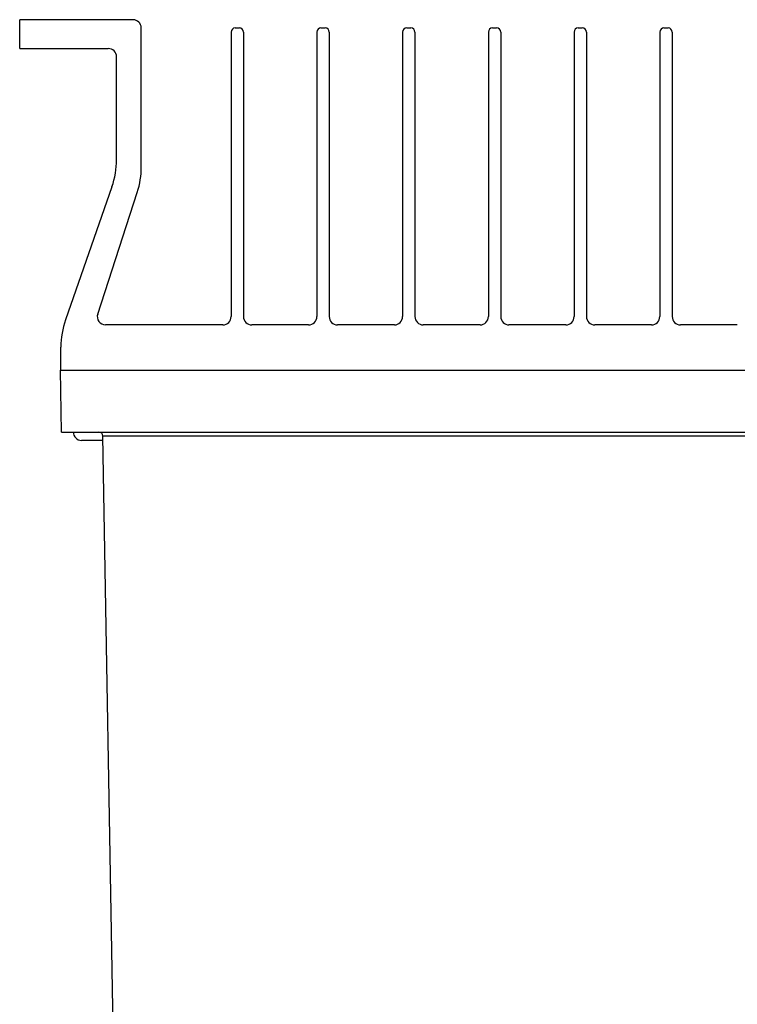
# Model space of a CAD drawing. Header units: millimetres. Extents: x -3.03 to 0.78, y -0.23 to 0.59.
# Tile 67 of 165: x 0.06 to 0.15, y 0.39 to 0.51. Entities that reach past the tile are written whole.
import ezdxf

# ---------------------------------------------------------------- set-up
doc = ezdxf.new("R2010")
doc.units = ezdxf.units.MM

msp = doc.modelspace()

# ---------------------------------------------------------------- linework, layer by layer
at = {"color": 7, "linetype": 'Continuous', "lineweight": 25}
for p, q in [((0.0642, 0.506329), (0.0642, 0.509829)), ((0.07795, 0.509829), (0.0642, 0.509829)), ((0.07895, 0.491987), (0.07895, 0.508829)), ((0.09035, 0.508829), (0.09085, 0.508829)), ((0.10075, 0.508829), (0.10125, 0.508829)), ((0.11115, 0.508829), (0.11165, 0.508829)), ((0.12155, 0.508829), (0.12205, 0.508829)), ((0.13195, 0.508829), (0.13245, 0.508829)), ((0.14235, 0.508829), (0.14285, 0.508829)), ((0.08985, 0.508329), (0.08985, 0.473829)), ((0.09135, 0.508329), (0.09135, 0.473829)), ((0.10025, 0.508329), (0.10025, 0.473829)), ((0.10175, 0.508329), (0.10175, 0.473829)), ((0.11065, 0.508329), (0.11065, 0.473829)), ((0.11215, 0.508329), (0.11215, 0.473829)), ((0.12105, 0.508329), (0.12105, 0.473829)), ((0.12255, 0.508329), (0.12255, 0.473829)), ((0.13145, 0.508329), (0.13145, 0.473829)), ((0.13295, 0.508329), (0.13295, 0.473829)), ((0.14185, 0.508329), (0.14185, 0.473829)), ((0.14335, 0.508329), (0.14335, 0.473829)), ((0.0642, 0.506329), (0.07495, 0.506329)), ((0.07595, 0.492873), (0.07595, 0.505329)), ((0.075392, 0.489579), (0.069758, 0.473428)), ((0.073665, 0.474138), (0.078461, 0.488897)), ((0.08885, 0.472829), (0.074616, 0.472829)), ((0.09925, 0.472829), (0.09235, 0.472829)), ((0.10965, 0.472829), (0.10275, 0.472829)), ((0.12005, 0.472829), (0.11315, 0.472829)), ((0.13045, 0.472829), (0.12355, 0.472829)), ((0.14085, 0.472829), (0.13395, 0.472829)), ((0.15125, 0.472829), (0.14435, 0.472829)), ((0.0692, 0.467329), (0.0692, 0.470135)), ((0.069287, 0.459829), (0.069156, 0.467329)), ((0.069156, 0.467329), (0.247244, 0.467329)), ((0.069287, 0.459829), (0.247113, 0.459829)), ((0.071719, 0.458829), (0.0717, 0.458829)), ((0.074307, 0.458829), (0.071719, 0.458829)), ((0.242103, 0.45934), (0.074297, 0.45934)), ((0.075964, 0.363814), (0.074297, 0.459337))]:
    msp.add_line(p, q, dxfattribs=at)
for centre, radius, start, end in [((0.07795, 0.508829), 0.001, 0, 90), ((0.09035, 0.508329), 0.0005, 90, 180), ((0.09085, 0.508329), 0.0005, 0, 90), ((0.10075, 0.508329), 0.0005, 90, 180), ((0.10125, 0.508329), 0.0005, 0, 90), ((0.11115, 0.508329), 0.0005000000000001, 90, 180), ((0.11165, 0.508329), 0.0005000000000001, 0, 90), ((0.12155, 0.508329), 0.0005, 90, 180), ((0.12205, 0.508329), 0.0005, 0, 90), ((0.13195, 0.508329), 0.0005, 90, 180), ((0.13245, 0.508329), 0.0005, 0, 90), ((0.14235, 0.508329), 0.0005000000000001, 90, 180), ((0.14285, 0.508329), 0.0005000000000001, 0, 90), ((0.07495, 0.505329), 0.001, 0, 90), ((0.06595, 0.492873), 0.01, 340.769331, 0), ((0.06895, 0.491987), 0.01, 342.00033, 0), ((0.074616, 0.473829), 0.001, 162.00033, 270.000025), ((0.0792, 0.470135), 0.0100000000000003, 160.769331, 180), ((0.08885, 0.473829), 0.001, 270.000025, 0), ((0.09235, 0.473829), 0.001, 180, 270.000025), ((0.09925, 0.473829), 0.001, 270.000025, 0), ((0.10275, 0.473829), 0.001, 180, 270.000025), ((0.10965, 0.473829), 0.001, 270.000025, 0), ((0.11315, 0.473829), 0.001, 180, 270.000025), ((0.12005, 0.473829), 0.001, 270.000025, 0), ((0.12355, 0.473829), 0.001, 180, 270.000025), ((0.13045, 0.473829), 0.001, 270.000025, 0), ((0.13395, 0.473829), 0.001, 180, 270.000025), ((0.14085, 0.473829), 0.001, 270.000025, 0), ((0.14435, 0.473829), 0.001, 180, 270.000025), ((0.0717, 0.459829), 0.001, 180, 270), ((0.073797, 0.459329), 0.0005000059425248, 1.279342, 90)]:
    msp.add_arc(centre, radius, start, end, dxfattribs=at)
msp.add_open_spline([(0.0742965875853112, 0.4593398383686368), (0.0742966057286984, 0.4593390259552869), (0.0742966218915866, 0.4593382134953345), (0.0742966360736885, 0.4593374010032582)], degree=3, dxfattribs=at)

doc.saveas('drawing.dxf')
